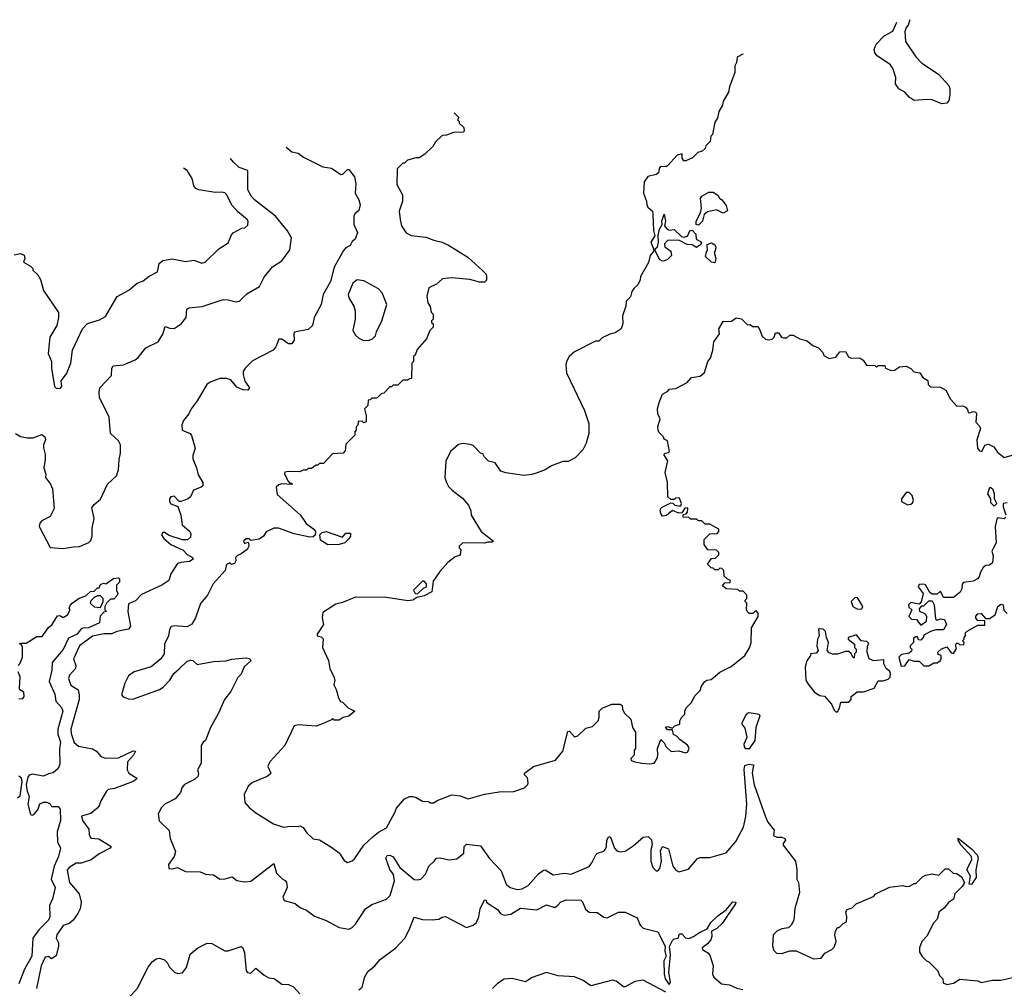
# Model space of a CAD drawing. Extents: x 2348354 to 2479840, y 460476 to 613653.
# Tile 156 of 256: x 2378599 to 2384627, y 589158 to 595088. Entities that reach past the tile are written whole.
import ezdxf

# ---------------------------------------------------------------- set-up
doc = ezdxf.new("R2010")
doc.units = 0

msp = doc.modelspace()

# ---------------------------------------------------------------- linework, layer by layer
at = {"layer": '0CON05XD'}
for points in [[(2384047.9, 595088.1), (2384037.5, 595055), (2384025, 595040), (2384017.5, 595015), (2384021.2, 594955), (2384085, 594860), (2384120.9, 594820.9), (2384223.8, 594755), (2384286.7, 594685), (2384293.3, 594665), (2384293.3, 594625), (2384286.4, 594593.6), (2384275, 594577.5), (2384243.6, 594573.6), (2384185, 594596.7), (2384155, 594600), (2384075, 594592.5), (2384045, 594613.3), (2384017.5, 594645), (2383980, 594665), (2383960, 594695), (2383962.5, 594735), (2383946.7, 594785), (2383930.7, 594810.7), (2383847.7, 594867.7), (2383834, 594885), (2383830, 594905), (2383842.7, 594937.3), (2383891.7, 594988.3), (2383945, 595017.5), (2383968.5, 595071.9)], [(2383026.1, 594879.1), (2383025, 594877.5), (2382990.7, 594859.3), (2382987.5, 594825), (2382977.5, 594805), (2382977.5, 594765), (2382943.6, 594676.4), (2382937.5, 594645), (2382905, 594590), (2382902.5, 594565), (2382880, 594525), (2382870, 594485), (2382855, 594460), (2382840, 594385), (2382830, 594375), (2382827, 594343), (2382800, 594315), (2382795, 594300), (2382777, 594283), (2382750, 594275), (2382717, 594243), (2382676.4, 594223.6), (2382663.9, 594223.9), (2382655, 594240), (2382655, 594267.5), (2382625, 594258.8), (2382565, 594192.5), (2382555, 594187.5), (2382521.7, 594188.3), (2382513, 594177), (2382509.3, 594150.7), (2382495, 594140), (2382445, 594127.5), (2382421.2, 594095), (2382417.5, 594025), (2382436.4, 593976.4), (2382437.5, 593955), (2382445, 593940), (2382472.5, 593915), (2382476.1, 593896.1), (2382478.3, 593798.3), (2382487.5, 593765), (2382463.8, 593725), (2382482.5, 593675), (2382458.8, 593645), (2382449.5, 593600.5), (2382400, 593515), (2382397.5, 593495), (2382382.5, 593465), (2382360, 593445), (2382346.1, 593423.9), (2382338.3, 593391.7), (2382312.5, 593365), (2382308.8, 593335), (2382288.8, 593275), (2382291.2, 593225), (2382281.2, 593195), (2382245, 593170), (2382211.7, 593161.7), (2382165, 593140), (2382145, 593120), (2382125, 593120), (2381996.4, 593053.6), (2381962.5, 593025), (2381947.5, 592995), (2381942.5, 592975), (2381947.5, 592925), (2382057.5, 592695), (2382082.5, 592615), (2382082.5, 592555), (2382067.5, 592495), (2382047.5, 592455), (2382000, 592405), (2381957, 592383), (2381925, 592382.5), (2381855, 592357.5), (2381815, 592332.5), (2381767, 592313), (2381735, 592302.5), (2381685, 592297.5), (2381575, 592313.8), (2381544.2, 592324.2), (2381510, 592375), (2381470, 592385), (2381445, 592410), (2381435, 592430), (2381420, 592435), (2381375, 592480), (2381357, 592487), (2381315, 592492.5), (2381285, 592487.5), (2381237.5, 592445), (2381207.5, 592385), (2381202.5, 592285), (2381212.5, 592255), (2381225, 592230), (2381247, 592207), (2381309.3, 592159.3), (2381347.5, 592115), (2381361.7, 592081.7), (2381362.5, 592055), (2381423.3, 591955), (2381500, 591895), (2381491.7, 591888.3), (2381465, 591890), (2381443.6, 591883.6), (2381312.5, 591885), (2381290, 591865), (2381290, 591855), (2381300, 591845), (2381295, 591810), (2381265, 591800), (2381220, 591765), (2381170.3, 591709.7), (2381130.5, 591649.5), (2381122.5, 591585), (2381075, 591560), (2381030, 591550), (2381005, 591534.3), (2380975, 591530.5), (2380845, 591550.8), (2380655, 591552.5), (2380575, 591518.8), (2380535, 591508.8), (2380455, 591457.5), (2380450, 591425), (2380460, 591385), (2380420, 591325), (2380420, 591315), (2380445, 591310), (2380456.4, 591296.4), (2380452.5, 591245), (2380490, 591165), (2380497.5, 591115), (2380522.5, 591065), (2380527.5, 591045), (2380522.5, 591015), (2380537, 590987), (2380550, 590935), (2380563.6, 590913.6), (2380575, 590910), (2380610, 590875), (2380650, 590855), (2380615, 590823.3), (2380580, 590815), (2380555, 590800), (2380525, 590800), (2380515, 590810), (2380508.3, 590801.7), (2380453.3, 590776.7), (2380415, 590762.5), (2380305, 590770), (2380280, 590765), (2380222.5, 590645), (2380133.6, 590546.4), (2380123, 590527), (2380117.5, 590515), (2380137.5, 590475), (2380135, 590470), (2380115, 590453.8), (2380025, 590416.7), (2379997.5, 590395), (2379972.5, 590345), (2379977.5, 590295), (2380003.6, 590263.6), (2380045, 590232.5), (2380153.9, 590163.9), (2380213.6, 590143.6), (2380255, 590150), (2380305, 590147.5), (2380315, 590152.5), (2380335, 590142.5), (2380355, 590112.5), (2380395, 590072.5), (2380435, 590066.7), (2380503.6, 590023.6), (2380555, 589987.5), (2380585, 589940), (2380605, 589927.5), (2380635, 589937.5), (2380649.3, 589950.7), (2380705.9, 590034.1), (2380762.3, 590087.7), (2380795, 590113.3), (2380845, 590140), (2380896.7, 590233.3), (2380905, 590260), (2380955, 590317.5), (2380985, 590332.5), (2381005, 590332.5), (2381026.7, 590326.7), (2381065, 590302.5), (2381101.7, 590301.7), (2381115, 590292.5), (2381135, 590292.5), (2381155, 590306.7), (2381245, 590342.5), (2381295, 590336.7), (2381345, 590317.5), (2381443.9, 590346.1), (2381535, 590360), (2381625, 590363.3), (2381690, 590385), (2381710, 590405), (2381712.5, 590415), (2381707, 590447), (2381690, 590465), (2381690, 590475), (2381744.1, 590515.9), (2381880, 590555), (2381925, 590610), (2381955, 590730), (2381965, 590732.5), (2381995, 590697.5), (2382015, 590702.5), (2382065, 590750), (2382105, 590760), (2382140, 590795), (2382147.5, 590815), (2382147.5, 590855), (2382165, 590872.5), (2382225, 590897.5), (2382275, 590897.5), (2382288.3, 590888.3), (2382290, 590865), (2382301.7, 590841.7), (2382340, 590805), (2382350, 590755), (2382370, 590725), (2382370, 590625), (2382360, 590615), (2382360, 590585), (2382340, 590565), (2382343, 590553), (2382365, 590543.3), (2382407, 590537), (2382455, 590531.2), (2382482.5, 590535), (2382501.2, 590565), (2382506.7, 590585), (2382503.9, 590626.1), (2382525, 590680), (2382545, 590660), (2382557.5, 590635), (2382588.3, 590608.3), (2382635, 590612.5), (2382675, 590600), (2382690, 590605), (2382697, 590627), (2382686.4, 590646.4), (2382640, 590680), (2382625, 590700), (2382601.7, 590711.7), (2382595, 590740), (2382565, 590740), (2382553, 590757), (2382565, 590760), (2382595, 590750), (2382610, 590765), (2382640, 590775), (2382640, 590795), (2382650, 590815), (2382670, 590835), (2382670, 590855), (2382680, 590875), (2382710, 590905), (2382735, 590950), (2382765, 590980), (2382773, 591007), (2382792.5, 591035), (2382805, 591043.3), (2382832.5, 591047.5), (2382885, 591092.5), (2382955, 591127.5), (2383037.5, 591195), (2383067, 591243), (2383077, 591273), (2383080, 591365), (2383120, 591435), (2383120, 591455), (2383105, 591470), (2383087.5, 591452.5), (2383065, 591452.5), (2383052.5, 591465), (2383047.5, 591475), (2383050, 591515), (2383040, 591525), (2383040, 591535), (2383050, 591545), (2383050, 591565), (2383028.3, 591588.3), (2383005, 591590), (2382995, 591600), (2382923, 591603), (2382901.7, 591621.7), (2382915, 591640), (2382948.3, 591641.7), (2382950, 591655), (2382931.7, 591661.7), (2382911.7, 591681.7), (2382910, 591715), (2382898.3, 591728.3), (2382885, 591730), (2382875, 591720), (2382855, 591720), (2382845, 591730), (2382831.7, 591731.7), (2382810, 591755), (2382835, 591790), (2382858.3, 591791.7), (2382878.3, 591811.7), (2382880, 591825), (2382865, 591840), (2382811.7, 591841.7), (2382790, 591875), (2382790, 591905), (2382825, 591940), (2382868.3, 591941.7), (2382880, 591955), (2382878.3, 591968.3), (2382825, 592000), (2382795, 592000), (2382775, 592020), (2382755, 592020), (2382745, 592030), (2382705, 592030), (2382695, 592040), (2382661.7, 592041.7), (2382661.7, 592058.3), (2382678.3, 592061.7), (2382687, 592073), (2382690, 592095), (2382685, 592100), (2382671.7, 592098.3), (2382651.7, 592068.3), (2382635, 592066.7), (2382595, 592083.3), (2382558.3, 592051.7), (2382535, 592048.8), (2382524.2, 592064.2), (2382520.8, 592085), (2382527.7, 592102.3), (2382585, 592130), (2382598.3, 592128.3), (2382610, 592115), (2382635, 592111.2), (2382647.5, 592112.5), (2382650, 592125), (2382638.3, 592158.3), (2382615, 592160), (2382605, 592150), (2382585, 592150), (2382567.5, 592167.5), (2382565.8, 592255.8), (2382550, 592315), (2382566.2, 592386.2), (2382542.5, 592425), (2382550, 592435), (2382571.7, 592438.3), (2382577.5, 592445), (2382565, 592510), (2382545, 592520), (2382540, 592535), (2382512.7, 592562.7), (2382508, 592575), (2382506, 592595), (2382520, 592645), (2382506.2, 592675), (2382504.2, 592705), (2382513.3, 592745), (2382533.3, 592795), (2382566.4, 592813.6), (2382575, 592826.7), (2382615, 592830), (2382685, 592866.7), (2382711.7, 592898.3), (2382765, 592906), (2382792.3, 592927.7), (2382812.5, 592995), (2382827.5, 593015), (2382842.5, 593065), (2382847.5, 593115), (2382882.5, 593165), (2382880, 593195), (2382905, 593240), (2382957, 593243), (2382985, 593262.5), (2383017, 593257), (2383055, 593220), (2383071.7, 593221.7), (2383085, 593210), (2383115, 593210), (2383126.7, 593196.7), (2383145, 593150), (2383165, 593132.5), (2383185, 593127.5), (2383205, 593132.5), (2383217.5, 593145), (2383225, 593170), (2383245, 593170), (2383263.6, 593143.6), (2383275, 593140), (2383295, 593140), (2383313.6, 593156.4), (2383335, 593156.2), (2383375, 593133.3), (2383415, 593123.3), (2383455, 593092.5), (2383488.3, 593078.3)], [(2381256, 594517), (2381260, 594515), (2381288.3, 594488.3), (2381280, 594475), (2381290, 594465), (2381290, 594455), (2381318.3, 594428.3), (2381320, 594405), (2381315, 594400), (2381255, 594397.5), (2381211.7, 594381.7), (2381185, 594380), (2381145, 594340), (2381129.3, 594310.7), (2381080, 594265), (2381045, 594242.5), (2381025, 594242.5), (2380973, 594227), (2380955, 594210), (2380945, 594210), (2380910, 594175), (2380908.3, 594078.3), (2380942.5, 594015), (2380943, 593977), (2380923.3, 593915), (2380927.5, 593865), (2380937.5, 593825), (2380965, 593782.5), (2380995, 593767.5), (2381086.4, 593756.4), (2381135, 593737.5), (2381186.4, 593726.4), (2381225, 593707.5), (2381342.5, 593635), (2381433, 593553), (2381455, 593530), (2381457.5, 593515), (2381457, 593493), (2381445, 593480), (2381415, 593480), (2381355, 593497.5), (2381245, 593506.7), (2381188.3, 593501.7), (2381151.7, 593468.3), (2381103.6, 593446.4), (2381092.5, 593395), (2381097.5, 593355), (2381111.7, 593331.7), (2381118.3, 593298.3), (2381130, 593285), (2381130, 593255), (2381120, 593245), (2381120, 593235), (2381130, 593225), (2381130, 593205), (2381110, 593185), (2381090, 593135), (2381031.7, 593068.3), (2381020, 593035), (2381010, 593025), (2381010, 592995), (2381000, 592985), (2380998.3, 592891.7), (2380985, 592890), (2380975, 592880), (2380945, 592880), (2380915, 592850), (2380885, 592850), (2380875, 592840), (2380865, 592840), (2380828.3, 592801.7), (2380811.7, 592798.3), (2380785, 592770), (2380755, 592770), (2380745, 592760), (2380731.7, 592758.3), (2380730, 592725), (2380710, 592705), (2380720, 592665), (2380720, 592625), (2380705, 592620), (2380695, 592630), (2380671.7, 592628.3), (2380670, 592605), (2380660, 592595), (2380660, 592575), (2380650, 592565), (2380650, 592545), (2380595, 592490), (2380591.7, 592448.3), (2380580, 592435), (2380515, 592430), (2380458.3, 592371.7), (2380435, 592370), (2380425, 592360), (2380415, 592360), (2380385, 592340), (2380365, 592340), (2380355, 592330), (2380335, 592330), (2380315, 592320), (2380245, 592322.5), (2380223, 592317), (2380220, 592305), (2380243, 592263), (2380251.7, 592251.7), (2380265, 592250), (2380268.3, 592241.7), (2380203.6, 592246.4), (2380185, 592240), (2380170, 592225), (2380175, 592180), (2380317.5, 592055), (2380353.6, 592003.6), (2380399.7, 591969.7), (2380409.4, 591955), (2380407.1, 591932.9), (2380395, 591921.9), (2380375, 591919.1), (2380280.2, 591940.2), (2380184.1, 591974.1), (2380155, 591974.2), (2380108.3, 591951.7), (2380092.5, 591925), (2380065, 591907.5), (2380015, 591900), (2380005, 591910), (2379985, 591910), (2379970, 591895), (2379975, 591880), (2379995, 591890), (2380000, 591885), (2380002.5, 591865), (2379992.5, 591845), (2379955, 591816.7), (2379931.7, 591808.3), (2379920, 591795), (2379922.5, 591775), (2379915, 591757.5), (2379895, 591753.3), (2379885, 591762.5), (2379865, 591753.3), (2379858, 591715), (2379784, 591635), (2379750, 591565), (2379705.9, 591514.1), (2379676, 591425), (2379653.9, 591386.1), (2379625, 591370), (2379545, 591376.7), (2379527, 591373), (2379516.7, 591355), (2379511.2, 591315), (2379486.2, 591265), (2379484.1, 591205.9), (2379464.2, 591175.8), (2379405, 591126.7), (2379300, 591095), (2379265, 591070), (2379242.5, 591025), (2379222.5, 590955), (2379233, 590943), (2379265, 590930), (2379291.7, 590928.3), (2379455, 590986.7), (2379478.3, 591001.7), (2379517.5, 591045), (2379542.5, 591085), (2379576.4, 591113.6), (2379625, 591160), (2379645, 591167.5), (2379660, 591165), (2379685, 591140), (2379785, 591157.5), (2379863, 591163), (2379895, 591172.5), (2379985, 591180), (2380005, 591177.5), (2380016.2, 591165), (2379972.5, 591125), (2379955, 591080), (2379935, 591060), (2379892.5, 590975), (2379852.5, 590925), (2379817, 590843), (2379767.5, 590755), (2379737.5, 590675), (2379722.5, 590665), (2379710, 590645), (2379710, 590535), (2379688.8, 590495), (2379693.6, 590473.6), (2379690, 590455), (2379670, 590435), (2379608.8, 590405), (2379591.2, 590385), (2379583.6, 590356.4), (2379551.7, 590318.3), (2379487.5, 590285), (2379467.5, 590265), (2379447.5, 590225), (2379453.9, 590183.9), (2379513.6, 590123.6), (2379520, 590075), (2379553.3, 589995), (2379545.9, 589964.1), (2379510, 589915), (2379511.7, 589891.7), (2379535, 589890), (2379565, 589897.5), (2379615, 589872.5), (2379705, 589870), (2379737, 589857), (2379785, 589853.3), (2379825, 589826.7), (2379858, 589828), (2379900.7, 589840.7), (2379928.3, 589818.3), (2379975, 589810), (2380015, 589812.5), (2380155, 589922.5), (2380171.7, 589861.7), (2380207, 589827), (2380225, 589817.5), (2380232.5, 589805), (2380237.5, 589775), (2380210, 589715), (2380217.5, 589695), (2380285, 589676.7), (2380319.3, 589649.3), (2380355, 589636.7), (2380405, 589600), (2380475, 589572.5), (2380555, 589530), (2380615, 589520), (2380635, 589530), (2380655, 589550), (2380715.7, 589644.3), (2380755, 589670), (2380845.7, 589704.3), (2380868, 589725), (2380894.2, 589815), (2380888, 589855), (2380864.6, 589884.6), (2380840, 589955), (2380849.3, 589970.7), (2380865, 589973.3), (2380885, 589963.3), (2380926.4, 589896.4), (2381015, 589824), (2381035, 589821.2), (2381055, 589826.7), (2381084, 589856), (2381104.2, 589905.8), (2381137.5, 589935), (2381150, 589955), (2381173, 589957), (2381226.4, 589943.6), (2381275, 589950), (2381317.5, 589985), (2381320, 590025), (2381335, 590040), (2381419.2, 590029.2), (2381475, 589953.3), (2381546.1, 589876.1), (2381576.7, 589795), (2381602.5, 589775), (2381645, 589762), (2381675, 589767.5), (2381712.4, 589787.6), (2381775, 589859.2), (2381805, 589881.2), (2381815, 589883.8), (2381865, 589852), (2381935, 589862), (2381975, 589856.2), (2382085, 589904.3), (2382102.5, 589925), (2382126.2, 589975), (2382135.8, 589984.2), (2382175, 589998), (2382185, 590008.8), (2382192.2, 590025), (2382194.4, 590065), (2382205, 590087.5), (2382215, 590083.3), (2382241.2, 590015), (2382255, 590000), (2382275, 589993.3), (2382305, 589996.7), (2382355, 590030), (2382415, 590082.5), (2382447, 590087), (2382466.4, 590066.4), (2382470, 590035), (2382463.8, 590005), (2382462, 589935), (2382475, 589897.5), (2382495, 589876.7), (2382505, 589876.7), (2382518.3, 589891.7), (2382528.6, 589935), (2382521.7, 589998.3), (2382535, 590026.7), (2382570.5, 590010.5), (2382597.1, 589905), (2382615, 589880), (2382635, 589871.2), (2382693.6, 589886.4), (2382748.3, 589951.7), (2382765, 589957.5), (2382825, 589957.5), (2382925, 589987.5), (2382983.6, 590056.4), (2383030, 590145), (2383045, 590210), (2383051.5, 590285), (2383033.3, 590496.7), (2383038.8, 590521.2), (2383065, 590530.6), (2383091.2, 590525), (2383083.5, 590475), (2383095, 590403.3), (2383165, 590207.5), (2383180, 590175), (2383217.5, 590125), (2383213, 590093), (2383235, 590083.3), (2383265, 590083.8), (2383283.3, 590075), (2383287.5, 590065), (2383272.5, 590045), (2383273, 590033), (2383347.5, 589935), (2383357.5, 589885), (2383357.5, 589825), (2383367.5, 589805), (2383372.5, 589745), (2383343.6, 589646.4), (2383337.5, 589575), (2383322.5, 589545), (2383305, 589527.5), (2383265, 589522.5), (2383235, 589507.5), (2383212.5, 589485), (2383207, 589417), (2383215, 589390), (2383233, 589373), (2383265, 589370), (2383313.6, 589386.4), (2383353, 589387), (2383458.3, 589338.3), (2383505, 589342.5), (2383527, 589373), (2383570, 589395), (2383585, 589410), (2383596.7, 589445), (2383590, 589485), (2383593, 589507), (2383605, 589530), (2383615, 589530), (2383640, 589555), (2383660, 589565), (2383663.3, 589595), (2383656.7, 589625), (2383665, 589640), (2383695, 589650), (2383720, 589675), (2383825, 589720), (2383840, 589735), (2383923, 589777), (2384005, 589787.5), (2384025, 589780), (2384047, 589783), (2384075, 589800), (2384085, 589800), (2384125, 589840), (2384145, 589850), (2384185, 589857.5), (2384225, 589850), (2384265, 589890), (2384285, 589890), (2384313, 589863), (2384335, 589860), (2384365, 589840), (2384383.8, 589805), (2384369.5, 589780.5), (2384323.3, 589735)], [(2380230.1, 594307.1), (2380265, 594278.8), (2380305, 594270), (2380337.3, 594247.3), (2380455, 594186.2), (2380508.1, 594178.1), (2380565, 594140), (2380578.3, 594141.7), (2380605, 594170), (2380615, 594170), (2380648.8, 594125), (2380656.1, 594083.9), (2380652, 594025), (2380675.8, 593985), (2380684.3, 593955), (2380675, 593920), (2380650.7, 593899.3), (2380643.8, 593885), (2380644, 593835), (2380666.7, 593785), (2380652.5, 593745), (2380635, 593730), (2380622.5, 593705), (2380595, 593691.2), (2380581.2, 593675), (2380525, 593572), (2380502.9, 593485), (2380458, 593405), (2380444.6, 593345), (2380402.9, 593265), (2380391.8, 593215), (2380365, 593192.2), (2380282, 593175), (2380277.5, 593165), (2380280, 593125), (2380265, 593102.9), (2380245, 593104.4), (2380205, 593132.5), (2380185, 593132.5), (2380166.4, 593085), (2380150, 593065), (2380025, 592998.9), (2379978.6, 592955), (2379966.7, 592935), (2379968.1, 592915), (2379977.5, 592875), (2380006.2, 592833.8), (2379995, 592818.9), (2379965, 592821.1), (2379928.9, 592838.9), (2379892.6, 592882.6), (2379865, 592890.9), (2379825, 592892.1), (2379765, 592869.6), (2379745, 592854.4), (2379685.8, 592754.2), (2379648.5, 592705), (2379635.5, 592674.5), (2379601.2, 592635), (2379591.7, 592608.3), (2379593.3, 592575), (2379643.6, 592553.6), (2379651.7, 592541.7), (2379674, 592465), (2379659.7, 592420.3), (2379659.7, 592399.7), (2379681.4, 592345), (2379690.9, 592300.9), (2379720, 592255), (2379720, 592235), (2379710, 592225), (2379663.1, 592206.9), (2379645, 592167.5), (2379630, 592155), (2379585, 592137.5), (2379575, 592137.5), (2379545, 592171.4), (2379525, 592167.3), (2379517.3, 592155), (2379517.2, 592137.2), (2379525, 592124), (2379567, 592107), (2379586.2, 592055), (2379593.3, 591995), (2379641.2, 591955), (2379647, 591943), (2379645, 591920), (2379627, 591903), (2379595, 591903.8), (2379515, 591930), (2379485, 591949.2), (2379475, 591948), (2379467.5, 591935), (2379482, 591912), (2379525, 591874.5), (2379599.7, 591839.7), (2379624.5, 591814.5), (2379658, 591795), (2379661.2, 591785), (2379638.9, 591771.1), (2379585, 591765.6), (2379565, 591757.5), (2379523.8, 591695), (2379512.5, 591655), (2379470, 591625), (2379345, 591568.8), (2379309.1, 591530.9), (2379265, 591510.8), (2379261.5, 591465), (2379276.7, 591375), (2379265, 591355.8), (2379195, 591342.5), (2379163, 591327), (2379115, 591327.1), (2379045, 591314.6), (2378965.4, 591255), (2378929.2, 591175), (2378942.2, 591135), (2378941.4, 591115), (2378905, 591073.8), (2378897.5, 591055), (2378913.2, 591013.2), (2378956.9, 590985), (2378963.1, 590955), (2378962.9, 590925), (2378925.8, 590794.2), (2378913.4, 590745), (2378915, 590716.7), (2378933.1, 590663.1), (2378959.7, 590639.7), (2379045, 590623.8), (2379069.7, 590609.7), (2379095.9, 590575.9), (2379125, 590566), (2379205, 590568.8), (2379295, 590611.2), (2379309.3, 590609.3), (2379296.2, 590585), (2379260, 590545), (2379257.5, 590495), (2379266.7, 590475), (2379316.2, 590445), (2379312.5, 590435), (2379295, 590424), (2379179.3, 590380.7), (2379141.2, 590375), (2379130, 590365), (2379095.8, 590305), (2379085.6, 590275), (2379071.3, 590258.7), (2379035, 590227.1), (2378977.5, 590212.5), (2378984, 590185), (2379021.7, 590131.7), (2379025, 590100), (2379035, 590076.7), (2379083, 590073), (2379160, 590025), (2379152.5, 590015), (2379085, 589980), (2379037.5, 589945), (2378976.1, 589923.9), (2378945, 589923.3), (2378902.1, 589897.9), (2378889.5, 589880.5), (2378904.7, 589804.7), (2378963.3, 589735), (2378976.2, 589685), (2378968.8, 589645), (2378956.2, 589615), (2378926.7, 589575), (2378902.5, 589555), (2378865, 589542.5), (2378827.5, 589485), (2378822.7, 589465), (2378836.2, 589435), (2378836.7, 589415), (2378823.6, 589356.4), (2378795, 589337.5), (2378775, 589352), (2378755, 589347.5), (2378730, 589295), (2378702.7, 589157.3)], [(2378574.6, 592554.6), (2378605, 592535.7), (2378645, 592527.1), (2378682, 592528), (2378735, 592548.8), (2378753.8, 592535), (2378758, 592515), (2378746, 592485), (2378745.9, 592465.9), (2378756.1, 592426.1), (2378756.2, 592395), (2378746.2, 592345), (2378758.8, 592305), (2378757.5, 592285), (2378788.8, 592245), (2378801.2, 592215), (2378811.2, 592095), (2378785, 592046.7), (2378735, 592020), (2378722.5, 592005), (2378718.7, 591985), (2378785, 591856), (2378865, 591851.1), (2378929.2, 591860.8), (2378965, 591863.3), (2379022.9, 591887.1), (2379035, 591899.4), (2379044, 591925), (2379042.1, 591975), (2379054.4, 592035), (2379040.5, 592099.5), (2379055, 592120), (2379095, 592153.3), (2379136.9, 592245), (2379192, 592295), (2379205, 592331.2), (2379208.6, 592395), (2379217.4, 592435), (2379216.6, 592485), (2379205, 592508.7), (2379155.4, 592555), (2379146.4, 592655), (2379088.9, 592775), (2379085.6, 592805), (2379090.6, 592835), (2379161.2, 592908.8), (2379164.4, 592955), (2379171.9, 592968.1), (2379235, 592975.8), (2379306.2, 593005), (2379325, 593020), (2379370.7, 593079.3), (2379446.2, 593115), (2379475, 593163.3), (2379490.7, 593209.3), (2379518.5, 593198.5), (2379545, 593198.2), (2379587.1, 593225), (2379618, 593265), (2379623.3, 593315), (2379635, 593323.3), (2379717.3, 593332.7), (2379845, 593374.5), (2379875, 593373.3), (2379925, 593360), (2379945, 593363.8), (2379990.2, 593409.8), (2380067.1, 593455), (2380095, 593511.4), (2380146.5, 593575), (2380205, 593611.8), (2380252, 593678), (2380262.4, 593752.4), (2380238.5, 593795), (2380165.2, 593885.2), (2380036.9, 593985), (2380018.9, 594005), (2379995.5, 594045.5), (2379995.4, 594165.4), (2379942.4, 594182.4), (2379908.1, 594215), (2379889.9, 594237.5)], [(2378565, 593647.5), (2378605, 593656.2), (2378626.4, 593646.4), (2378630, 593625), (2378623, 593603), (2378665, 593580), (2378680, 593565), (2378680, 593555), (2378710, 593525), (2378727, 593497), (2378745, 593430), (2378837.5, 593295), (2378837.5, 593265), (2378826.7, 593215), (2378783.8, 593145), (2378773.3, 593045), (2378793.3, 592995), (2378793.3, 592955), (2378813, 592843), (2378825, 592830), (2378848.3, 592831.7), (2378856.7, 592845), (2378853, 592877), (2378885, 592920), (2378913.3, 592985), (2378923.3, 593065), (2378983.3, 593195), (2379015, 593228.8), (2379088.8, 593251.2), (2379125, 593270), (2379196.1, 593393.9), (2379267.3, 593432.7), (2379317.5, 593475), (2379355, 593490), (2379391.7, 593518.3), (2379442.5, 593545), (2379453.3, 593595), (2379475, 593613.3), (2379533.6, 593623.6), (2379615, 593607.5), (2379665, 593616.7), (2379715, 593597.5), (2379735, 593603.3), (2379817.5, 593685), (2379875, 593722.5), (2379895, 593770), (2379907, 593783), (2379958.3, 593811.7), (2379977, 593813), (2379995, 593830), (2379997.5, 593855), (2379992.5, 593865), (2379935, 593912.5), (2379900.5, 593950.5), (2379865, 594017.5), (2379855, 594027.5), (2379835, 594032.5), (2379795, 594030), (2379695, 594046.7), (2379677.5, 594055), (2379665, 594070), (2379655.9, 594115.9), (2379623.9, 594163.9), (2379601.9, 594178.6)], [(2382755, 593830), (2382740, 593835), (2382740, 593855), (2382767.5, 593905), (2382773.3, 593935), (2382767.5, 593995), (2382775, 594006.7), (2382818.3, 594031.7), (2382845, 594032.5), (2382873, 594013), (2382882.5, 593995), (2382897.5, 593985), (2382925, 593950), (2382931.7, 593918.3), (2382905, 593903.3), (2382865, 593923.3), (2382809.3, 593910.7), (2382790, 593895), (2382780, 593855), (2382755, 593830)], [(2382535, 593610), (2382515, 593620), (2382490, 593675), (2382490, 593685), (2382503, 593697), (2382508.8, 593725), (2382507, 593767), (2382516.7, 593805), (2382532.5, 593835), (2382531.2, 593855), (2382545, 593897.5), (2382552.5, 593855), (2382547.5, 593825), (2382562.5, 593805), (2382575, 593800), (2382605, 593803.3), (2382650.7, 593760.7), (2382665, 593756.7), (2382688.3, 593761.7), (2382702.5, 593795), (2382715, 593800), (2382737.5, 593775), (2382740, 593745), (2382772.5, 593725), (2382769.3, 593710.7), (2382743.3, 593693.3), (2382715, 593710), (2382685, 593712.5), (2382635, 593737.5), (2382565, 593736.7), (2382547.5, 593715), (2382548.3, 593698.3), (2382585, 593670), (2382590, 593645), (2382565, 593620), (2382545, 593612.5), (2382535, 593610)], [(2382855, 593600), (2382835, 593602.5), (2382798.3, 593638.3), (2382803, 593667), (2382810, 593675), (2382808.3, 593711.7), (2382835, 593722.5), (2382855, 593710), (2382860, 593695), (2382857, 593673), (2382850, 593665), (2382860, 593625), (2382855, 593600)], [(2380735, 593123.3), (2380760, 593135), (2380777, 593153), (2380783, 593177), (2380816.4, 593243.6), (2380846.2, 593345), (2380818.8, 593415), (2380795, 593441.2), (2380705, 593488.8), (2380665, 593496.2), (2380638.8, 593475), (2380610.8, 593405), (2380614.2, 593385), (2380644, 593335), (2380652, 593305), (2380652, 593255), (2380638.8, 593185), (2380655, 593156.7), (2380675, 593138.8), (2380700, 593125), (2380735, 593123.3)], [(2383488.3, 593078.3), (2383515, 593050), (2383521.7, 593031.7), (2383553.9, 593013.9), (2383595, 593022.5), (2383620, 593055), (2383655, 593056.7), (2383673, 593023), (2383685, 593017.5), (2383745, 593016.7), (2383763, 593003), (2383783, 592973), (2383835, 592970), (2383845, 592960), (2383855, 592970), (2383895, 592970), (2383900, 592955), (2383935, 592940), (2383955, 592942.5), (2383985, 592962.5), (2384025, 592966.2), (2384055, 592952.5), (2384073, 592933), (2384110, 592925), (2384127, 592897), (2384158.3, 592878.3), (2384160, 592855), (2384175, 592840), (2384235, 592837.5), (2384269.3, 592819.3), (2384297.5, 592765), (2384335, 592722.5), (2384373, 592723), (2384390, 592715), (2384401.7, 592701.7), (2384405, 592682.5), (2384415, 592680), (2384435, 592690), (2384452.5, 592685), (2384456.7, 592675), (2384453, 592623), (2384475, 592600), (2384480, 592585), (2384457.5, 592515), (2384463.3, 592465), (2384475, 592447.5), (2384490, 592445), (2384507.5, 592482.5), (2384529.3, 592489.3), (2384563, 592473), (2384585, 592440), (2384625, 592407.5), (2384675, 592421.2)], [(2384035, 592117.5), (2384055, 592122.5), (2384065, 592130), (2384070, 592145), (2384063.3, 592175), (2384045, 592193.3), (2384025, 592192.5), (2383997.5, 592155), (2383998.3, 592138.3), (2384035, 592117.5)], [(2384565, 592110), (2384580, 592125), (2384567.5, 592155), (2384566.7, 592185), (2384558.8, 592208.8), (2384545, 592222.5), (2384535, 592222.5), (2384523.3, 592185), (2384542.5, 592155), (2384542.3, 592132.3), (2384565, 592110)], [(2384645, 592130), (2384620, 592125), (2384620, 592105), (2384636.4, 592056.4)], [(2384635, 592040), (2384625, 592032.5), (2384582.5, 592037.5), (2384570, 591985), (2384576.2, 591885), (2384560, 591855), (2384550, 591835), (2384558.8, 591805), (2384555, 591762.5), (2384535, 591747.5), (2384513, 591747), (2384497, 591733), (2384480, 591705), (2384473.6, 591676.4), (2384462.5, 591665), (2384435, 591651.2), (2384377, 591643), (2384368.3, 591631.7), (2384366.4, 591603.6), (2384356.1, 591583.9), (2384315, 591550), (2384255, 591550), (2384235, 591590), (2384215, 591570), (2384185, 591570), (2384171.7, 591581.7), (2384145, 591627.5), (2384135, 591632.5), (2384105, 591630), (2384100, 591615), (2384130, 591575), (2384117, 591523), (2384105, 591510), (2384055, 591520), (2384040, 591505), (2384041.7, 591491.7), (2384060, 591475), (2384043, 591433), (2384058.3, 591418.3), (2384090, 591415), (2384115, 591380), (2384150, 591405), (2384152.5, 591435), (2384145, 591447.5), (2384110, 591465), (2384108.3, 591481.7), (2384121.7, 591498.3), (2384135, 591500), (2384165, 591530), (2384185, 591530), (2384197.5, 591505), (2384205, 591420), (2384215, 591412.5), (2384235, 591420), (2384260, 591415), (2384272.5, 591385), (2384255, 591352.5), (2384207, 591353), (2384175, 591342.5), (2384135, 591320), (2384130, 591305), (2384115, 591290), (2384101.7, 591291.7), (2384095, 591310), (2384085, 591310), (2384071.7, 591298.3), (2384070, 591275), (2384050, 591255), (2384050, 591245), (2384060, 591235), (2384058.3, 591221.7), (2384045, 591210), (2383998.3, 591201.7), (2383980, 591185), (2383995, 591130), (2384018.3, 591131.7), (2384045, 591170), (2384075, 591160), (2384105, 591160), (2384135, 591132.5), (2384165, 591132.5), (2384195, 591150), (2384215, 591150), (2384236.4, 591163.6), (2384240, 591175), (2384240, 591195), (2384221.7, 591201.7), (2384220, 591215), (2384243, 591237), (2384275, 591247.5), (2384300.7, 591210.7), (2384315, 591207.5), (2384332.5, 591235), (2384330, 591265), (2384335, 591270), (2384345, 591270), (2384355, 591260), (2384378.3, 591261.7), (2384380, 591275), (2384370, 591285), (2384380, 591295), (2384380, 591305), (2384390, 591315), (2384390, 591335), (2384400, 591345), (2384465, 591380), (2384508.3, 591381.7), (2384508.3, 591408.3), (2384465, 591410), (2384453, 591423), (2384453, 591437), (2384465, 591450), (2384485, 591452.5), (2384511.7, 591421.7), (2384535, 591422.5), (2384570, 591445), (2384587.5, 591495), (2384605, 591510), (2384620, 591505), (2384623, 591473), (2384645, 591452.5)], [(2380485, 591873.3), (2380440.6, 591900.6), (2380437.1, 591935), (2380450.9, 591949.1), (2380475, 591953.8), (2380575, 591920), (2380595, 591944), (2380623.6, 591943.6), (2380624, 591925), (2380615, 591910), (2380590, 591885), (2380555, 591874.3), (2380485, 591873.3)], [(2378590, 591135), (2378600, 591145), (2378616.2, 591185), (2378616.2, 591246.2), (2378610, 591260), (2378600, 591265), (2378605, 591270), (2378639.5, 591270.5), (2378705, 591312.5), (2378737.5, 591312.5), (2378775, 591367.5), (2378797.5, 591385), (2378831.7, 591438.3), (2378845, 591440), (2378865, 591427.5), (2378876.7, 591433.3), (2378892.5, 591445), (2378907.5, 591475), (2378902.5, 591485), (2378908.3, 591501.7), (2378920, 591515), (2378963, 591547), (2379005, 591560), (2379033, 591587), (2379055, 591590), (2379075, 591610), (2379085, 591610), (2379095, 591630), (2379112.5, 591637.5), (2379127, 591633), (2379173, 591667), (2379205, 591670), (2379210, 591665), (2379210, 591645), (2379192.5, 591625), (2379192.5, 591592.5), (2379200, 591575), (2379195, 591560), (2379175, 591540), (2379155, 591540), (2379130, 591515), (2379120, 591495), (2379120, 591475), (2379130, 591465), (2379115, 591460), (2379093, 591437), (2379087.5, 591395), (2379020, 591365), (2378985, 591362.5), (2378973.8, 591356.2), (2378951.2, 591325), (2378898.8, 591301.2), (2378865, 591231.2), (2378798.3, 591151.7), (2378795.7, 591105), (2378780, 591035), (2378815, 590957.5), (2378820, 590915), (2378855, 590877.5), (2378863.3, 590855), (2378832.5, 590745), (2378833.6, 590713.6), (2378849.2, 590665), (2378843.6, 590623.6), (2378845, 590530), (2378835, 590502.5), (2378805, 590476.7), (2378775, 590471.2), (2378745, 590456.7), (2378675, 590468), (2378658.3, 590461.7), (2378649.4, 590450.6), (2378640, 590405), (2378645.6, 590365), (2378658, 590332), (2378649.2, 590285), (2378665, 590222.5), (2378675, 590217.5), (2378685, 590222.5), (2378710.7, 590249.3), (2378723.3, 590286.7), (2378745, 590297.5), (2378765, 590296.7), (2378785, 590287.5), (2378795, 590270), (2378835, 590270), (2378847.5, 590255), (2378848.8, 590185), (2378828.8, 590115), (2378831.2, 590055), (2378849.2, 590015), (2378836.5, 589965), (2378810, 589905), (2378792, 589825), (2378817.5, 589775), (2378801.1, 589705), (2378781.1, 589665), (2378784.4, 589595), (2378775, 589574), (2378715.7, 589515), (2378680, 589465), (2378673.8, 589355), (2378627.9, 589275), (2378594.5, 589185)], [(2381035, 591572.5), (2381071.7, 591608.3), (2381090, 591615), (2381090, 591635), (2381075, 591650), (2381065, 591650), (2381010, 591595), (2381020, 591575), (2381035, 591572.5)], [(2379095, 591490), (2379110, 591525), (2379110, 591545), (2379095, 591560), (2379075, 591560), (2379055, 591550), (2379035, 591530), (2379030, 591515), (2379055, 591492.5), (2379095, 591490)], [(2383728.3, 591478.3), (2383755, 591480), (2383760, 591495), (2383737, 591537), (2383725, 591550), (2383711.7, 591548.3), (2383690, 591525), (2383700, 591495), (2383728.3, 591478.3)], [(2383605, 590850), (2383617, 590873), (2383625, 590910), (2383675, 590910), (2383690, 590925), (2383690, 590945), (2383725, 590972.5), (2383765, 590972.5), (2383830, 590995), (2383855, 591040), (2383885, 591040), (2383915, 591050), (2383927, 591063), (2383930, 591085), (2383926.7, 591096.7), (2383902.5, 591115), (2383890, 591145), (2383888.3, 591168.3), (2383827, 591163), (2383800, 591175), (2383787.5, 591215), (2383788.3, 591251.7), (2383798.3, 591268.3), (2383785, 591280), (2383750, 591285), (2383721.7, 591321.7), (2383670, 591305), (2383670, 591295), (2383710, 591265), (2383710, 591245), (2383720, 591235), (2383720, 591215), (2383710, 591205), (2383708.3, 591181.7), (2383701.7, 591181.7), (2383688.3, 591208.3), (2383675, 591220), (2383655, 591220), (2383605, 591202.5), (2383575, 591203.3), (2383555, 591212.5), (2383542.5, 591225), (2383550, 591275), (2383537.5, 591305), (2383531.7, 591341.7), (2383517, 591357), (2383495, 591357.5), (2383490, 591355), (2383492.5, 591315), (2383482.5, 591295), (2383480, 591255), (2383487, 591223), (2383475, 591210), (2383440, 591205), (2383440, 591195), (2383418.3, 591161.7), (2383407.5, 591125), (2383412.5, 591045), (2383425, 591020), (2383463.6, 590973.6), (2383495, 590950), (2383526.4, 590946.4), (2383568, 590898), (2383585, 590860), (2383595, 590850), (2383605, 590850)], [(2378595, 590930), (2378618.3, 590931.7), (2378627.5, 590945), (2378625, 590970), (2378600, 590985), (2378597.5, 590995), (2378602.5, 591065), (2378590, 591095)], [(2383065, 590623.8), (2383045, 590624.3), (2383035.5, 590635.5), (2383034.5, 590655), (2383052.9, 590695), (2383039.7, 590749.7), (2383021.2, 590775), (2383021.2, 590785), (2383045, 590827.5), (2383055, 590842.5), (2383065, 590846.2), (2383125, 590836.7), (2383130, 590825), (2383105.6, 590755), (2383098.6, 590675), (2383065, 590623.8)], [(2378585, 590323.3), (2378602.5, 590335), (2378614.5, 590424.5), (2378610.8, 590445), (2378595, 590455.8)], [(2384425, 589792.5), (2384412.5, 589795), (2384418.8, 589845), (2384396.2, 589885), (2384428.8, 589945), (2384426.2, 589965), (2384363.2, 590033.2), (2384343.3, 590065), (2384345, 590076.7), (2384425, 590011.2), (2384460, 589975), (2384466.4, 589956.4), (2384452.9, 589882.9), (2384453.8, 589835), (2384425, 589792.5)], [(2384323.3, 589735), (2384316.4, 589703.6), (2384285, 589683.8), (2384259.7, 589650.3), (2384227.5, 589625), (2384215, 589580), (2384193, 589557), (2384153, 589477), (2384122.5, 589445), (2384107.5, 589405), (2384108.3, 589378.3), (2384125, 589350), (2384150, 589325), (2384165, 589320), (2384220, 589265), (2384230, 589235), (2384250, 589215), (2384251.7, 589191.7), (2384275, 589180), (2384315, 589190), (2384355, 589212.5), (2384465, 589202.5), (2384485, 589192.5), (2384555, 589207.5), (2384605, 589207.5), (2384715, 589232.5)], [(2380675, 589148.5), (2380695, 589164.4), (2380711.3, 589228.7), (2380730.3, 589259.7), (2380772.5, 589295), (2380805.8, 589334.2), (2380902.5, 589405), (2380956.2, 589465), (2380984.3, 589515), (2381015, 589593.3), (2381065, 589579.2), (2381125, 589577.1), (2381165, 589581.2), (2381186.1, 589593.9), (2381205, 589596.2), (2381335, 589530), (2381375, 589544), (2381395, 589561.2), (2381409.2, 589595), (2381417.5, 589645), (2381445, 589700), (2381455, 589697.5), (2381457.5, 589685), (2381472.7, 589672.7), (2381525, 589640), (2381545, 589613.8), (2381565.8, 589605.8), (2381605, 589611.1), (2381665, 589648.9), (2381765, 589638.9), (2381825, 589668.8), (2381875, 589652.5), (2381893.6, 589666.4), (2381910, 589685), (2381945, 589700), (2382035, 589696.2), (2382045, 589687.5), (2382062.7, 589642.7), (2382085, 589623.3), (2382135, 589621.2), (2382175, 589593.8), (2382195, 589588.8), (2382265, 589623.8), (2382305, 589623.8), (2382379.5, 589589.5), (2382396.7, 589545), (2382416.4, 589526.4), (2382505, 589503.3), (2382550, 589415), (2382548.8, 589385), (2382556.7, 589355), (2382542.5, 589325), (2382544.1, 589244.1), (2382550, 589215), (2382575, 589180), (2382583.3, 589195), (2382573.8, 589255), (2382583.3, 589365), (2382576.4, 589413.6), (2382595, 589450), (2382605, 589460), (2382630, 589465), (2382638.3, 589491.7), (2382651.7, 589491.7), (2382675, 589467.5), (2382695, 589463.3), (2382725, 589473.8), (2382760.7, 589499.3), (2382808.3, 589521.7), (2382830.3, 589559.7), (2382875, 589604), (2382923, 589637), (2382965, 589687.1), (2382983.3, 589685), (2382981.2, 589675), (2382927.5, 589597.5), (2382898.8, 589555), (2382866.9, 589523.1), (2382833.6, 589506.4), (2382836, 589475), (2382830, 589455), (2382810, 589430), (2382777.5, 589405), (2382780, 589395), (2382812.5, 589375), (2382825, 589360), (2382843.8, 589295), (2382840, 589245), (2382848, 589225), (2382895, 589184.2), (2382945, 589178.6), (2382988.5, 589158.5), (2383025, 589150.5)], [(2379265, 589097.5), (2379320.7, 589159.3), (2379385, 589287.5), (2379410.7, 589319.3), (2379435, 589337.5), (2379455, 589342.5), (2379485, 589332.5), (2379502.5, 589315), (2379517, 589287), (2379547, 589257), (2379565, 589247.5), (2379595, 589252.5), (2379620, 589285), (2379643.6, 589366.4), (2379690, 589405), (2379747, 589433), (2379775, 589432.5), (2379855, 589387.5), (2379875, 589387.5), (2379955, 589413.3), (2379965.7, 589405.7), (2379976, 589375), (2379986.2, 589265), (2379993.6, 589253.6), (2380015, 589250), (2380045, 589280), (2380095, 589237.5), (2380125, 589222.5), (2380156.7, 589216.7), (2380205, 589182.5), (2380245, 589180), (2380275, 589167.5), (2380315, 589123.3)], [(2382555, 589132.9), (2382416.6, 589206.6), (2382365, 589198.6), (2382305, 589166.2), (2382295, 589166.7), (2382251.2, 589201.2), (2382228.1, 589208.1), (2382095, 589172), (2382048, 589205), (2381995, 589228.5), (2381895, 589234.5), (2381825, 589253.6), (2381736.2, 589223.8), (2381695, 589197.1), (2381615, 589217.1), (2381565, 589214.2), (2381523.4, 589186.6), (2381493.6, 589156.4)]]:
    msp.add_lwpolyline(points, dxfattribs=at)

doc.saveas('drawing.dxf')
